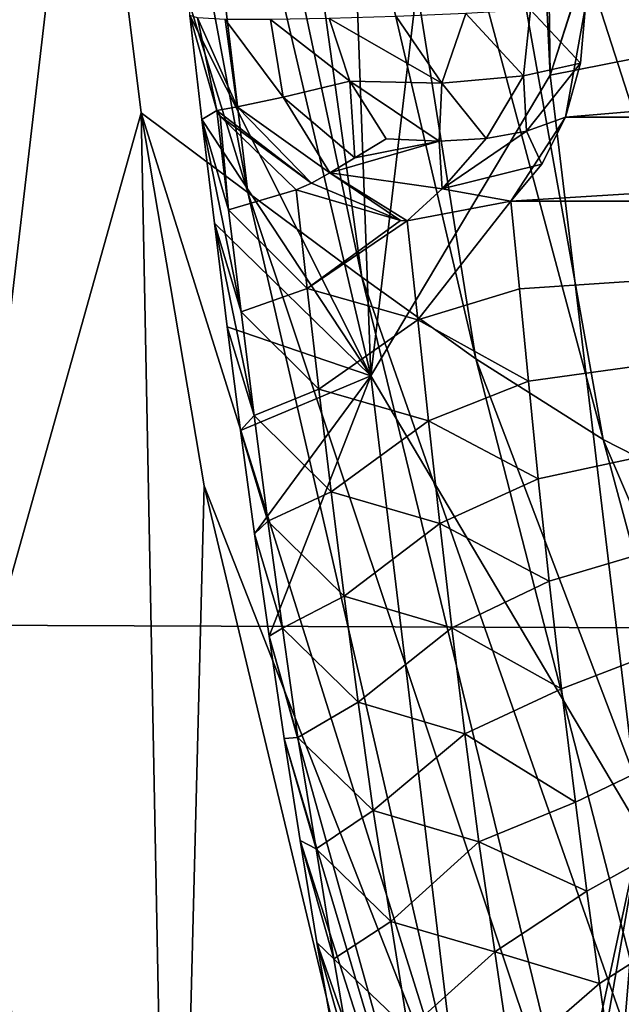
# Model space of a CAD drawing. Header units: millimetres. Extents: x -104 to 104, y -36 to 73.
# Tile 32 of 145: x -21.45 to -18.86, y 3.63 to 7.87. Entities that reach past the tile are written whole.
import ezdxf

# ---------------------------------------------------------------- set-up
doc = ezdxf.new("R2010")
doc.units = ezdxf.units.MM
doc.header["$LTSCALE"] = 33.374815
for name, color, linetype in [('147', 7, 'CONTINUOUS'), ('253', 7, 'CONTINUOUS'), ('282', 7, 'CONTINUOUS'), ('367', 7, 'CONTINUOUS'), ('387', 7, 'CONTINUOUS'), ('393', 7, 'CONTINUOUS'), ('394', 7, 'CONTINUOUS'), ('398', 7, 'CONTINUOUS'), ('399', 7, 'CONTINUOUS'), ('402', 7, 'CONTINUOUS')]:
    doc.layers.add(name, color=color, linetype=linetype)

msp = doc.modelspace()

# ---------------------------------------------------------------- linework, layer by layer
at = {"layer": '147', "color": 7, "linetype": 'CONTINUOUS', "true_color": 0xe6e6e6}
for points in [[(-20.1373, 11.8626, -3.7428), (-19.937, 6.3381, -3.8234), (-20.7892, 9.9734, -24.4457), (-20.1373, 11.8626, -3.7428)], [(-20.1373, 11.8626, -3.7428), (-19.3427, 11.3413, 17.3322), (-19.937, 6.3381, -3.8234), (-20.1373, 11.8626, -3.7428)], [(-19.3427, 11.3413, 17.3322), (-19.1658, 7.6312, 17.1126), (-19.937, 6.3381, -3.8234), (-19.3427, 11.3413, 17.3322)], [(-19.1658, 7.6312, 17.1126), (-19.3427, 11.3413, 17.3322), (-19.2141, 11.2361, 20.2742), (-19.1658, 7.6312, 17.1126)], [(-18.2707, 10.4374, 36.9066), (-19.1658, 7.6312, 17.1126), (-19.2141, 11.2361, 20.2742), (-18.2707, 10.4374, 36.9066)], [(-18.2652, 10.433, 36.9803), (-19.1658, 7.6312, 17.1126), (-18.2707, 10.4374, 36.9066), (-18.2652, 10.433, 36.9803)], [(-18.2598, 10.4287, 37.053), (-19.1658, 7.6312, 17.1126), (-18.2652, 10.433, 36.9803), (-18.2598, 10.4287, 37.053)], [(-17.9608, 7.8693, 37.0209), (-19.1658, 7.6312, 17.1126), (-18.2598, 10.4287, 37.053), (-17.9608, 7.8693, 37.0209)], [(-20.7892, 9.9734, -24.4457), (-19.937, 6.3381, -3.8234), (-20.7165, 7.888, -24.3742), (-20.7892, 9.9734, -24.4457)], [(-20.7165, 7.888, -24.3742), (-19.937, 6.3381, -3.8234), (-20.6644, 7.4409, -23.3822), (-20.7165, 7.888, -24.3742)], [(-18.7748, 4.3807, 17.231), (-19.1658, 7.6312, 17.1126), (-17.9608, 7.8693, 37.0209), (-18.7748, 4.3807, 17.231)], [(-19.1658, 7.6312, 17.1126), (-18.7748, 4.3807, 17.231), (-19.937, 6.3381, -3.8234), (-19.1658, 7.6312, 17.1126)], [(-20.6644, 7.4409, -23.3822), (-19.937, 6.3381, -3.8234), (-20.6106, 6.9941, -22.4079), (-20.6644, 7.4409, -23.3822)], [(-20.6106, 6.9941, -22.4079), (-19.937, 6.3381, -3.8234), (-20.555, 6.548, -21.4512), (-20.6106, 6.9941, -22.4079)], [(-20.555, 6.548, -21.4512), (-19.937, 6.3381, -3.8234), (-20.4974, 6.1027, -20.5122), (-20.555, 6.548, -21.4512)], [(-20.4974, 6.1027, -20.5122), (-19.937, 6.3381, -3.8234), (-20.4374, 5.6587, -19.5911), (-20.4974, 6.1027, -20.5122)], [(-20.4374, 5.6587, -19.5911), (-19.937, 6.3381, -3.8234), (-20.3751, 5.2174, -18.6915), (-20.4374, 5.6587, -19.5911)], [(-19.937, 6.3381, -3.8234), (-19.3708, 1.6191, -3.8651), (-20.3751, 5.2174, -18.6915), (-19.937, 6.3381, -3.8234)], [(-18.7748, 4.3807, 17.231), (-19.3708, 1.6191, -3.8651), (-19.937, 6.3381, -3.8234), (-18.7748, 4.3807, 17.231)], [(-20.3751, 5.2174, -18.6915), (-19.3708, 1.6191, -3.8651), (-20.3099, 4.7778, -17.8106), (-20.3751, 5.2174, -18.6915)], [(-20.3099, 4.7778, -17.8106), (-19.3708, 1.6191, -3.8651), (-20.2415, 4.3391, -16.9438), (-20.3099, 4.7778, -17.8106)], [(-19.2605, 1.6095, -1.5428), (-19.3708, 1.6191, -3.8651), (-18.7748, 4.3807, 17.231), (-19.2605, 1.6095, -1.5428)], [(-19.0082, 1.5888, 3.4348), (-19.2605, 1.6095, -1.5428), (-18.7748, 4.3807, 17.231), (-19.0082, 1.5888, 3.4348)], [(-18.7383, 1.57, 8.2661), (-19.0082, 1.5888, 3.4348), (-18.7748, 4.3807, 17.231), (-18.7383, 1.57, 8.2661)], [(-20.2415, 4.3391, -16.9438), (-19.3708, 1.6191, -3.8651), (-20.1691, 3.9001, -16.0867), (-20.2415, 4.3391, -16.9438)], [(-20.1691, 3.9001, -16.0867), (-19.3708, 1.6191, -3.8651), (-20.0924, 3.4609, -15.2363), (-20.1691, 3.9001, -16.0867)]]:
    msp.add_3dface(points, dxfattribs=at)
at = {"layer": '253', "color": 7, "linetype": 'CONTINUOUS', "true_color": 0xe6e6e6}
for points in [[(-22.1719, 9.2115, 19.4381), (-21.719, 4.6464, 19.6331), (-21.1648, 9.3872, 37.2616), (-22.1719, 9.2115, 19.4381)], [(-21.1648, 9.3872, 37.2616), (-21.719, 4.6464, 19.6331), (-20.9249, 7.469, 37.2616), (-21.1648, 9.3872, 37.2616)], [(-21.719, 4.6464, 19.6331), (-20.7905, 0.5155, 19.8278), (-20.9249, 7.469, 37.2616), (-21.719, 4.6464, 19.6331)], [(-20.9249, 7.469, 37.2616), (-20.7905, 0.5155, 19.8278), (-20.6542, 5.8641, 37.2616), (-20.9249, 7.469, 37.2616)], [(-20.6542, 5.8641, 37.2616), (-20.7905, 0.5155, 19.8278), (-19.9984, 3.1243, 37.2616), (-20.6542, 5.8641, 37.2616)], [(-21.719, 4.6464, 19.6331), (-21.7862, -0.3185, 0.9307), (-20.7905, 0.5155, 19.8278), (-21.719, 4.6464, 19.6331)]]:
    msp.add_3dface(points, dxfattribs=at)
at = {"layer": '282', "color": 7, "linetype": 'CONTINUOUS', "true_color": 0xe6e6e6}
for points in [[(-11.9968, 15.1879, -68.086), (0, 5.1823, -68.077), (-29.0944, 15.2069, -68.087), (-11.9968, 15.1879, -68.086)], [(-29.0944, 15.2069, -68.087), (0, 5.1823, -68.077), (-28.4409, 5.291, -68.0795), (-29.0944, 15.2069, -68.087)], [(0, 5.1823, -68.077), (0, -3.1423, -68.0328), (-28.4409, 5.291, -68.0795), (0, 5.1823, -68.077)], [(-28.4409, 5.291, -68.0795), (0, -3.1423, -68.0328), (-28.4409, -2.6474, -68.0421), (-28.4409, 5.291, -68.0795)]]:
    msp.add_3dface(points, dxfattribs=at)
at = {"layer": '367', "color": 7, "linetype": 'CONTINUOUS', "true_color": 0xe6e6e6}
for points in [[(-21.3782, 12.0045, 37.2615), (-21.1648, 9.3872, 37.2616), (-20.4658, 7.1261, 41.5533), (-21.3782, 12.0045, 37.2615)], [(-21.3782, 12.0045, 37.2615), (-20.4658, 7.1261, 41.5533), (-20.9942, 11.5469, 41.9101), (-21.3782, 12.0045, 37.2615)], [(-20.4658, 7.1261, 41.5533), (-19.9754, 6.7614, 45.6586), (-20.9942, 11.5469, 41.9101), (-20.4658, 7.1261, 41.5533)], [(-20.9942, 11.5469, 41.9101), (-19.9754, 6.7614, 45.6586), (-20.5726, 11.0583, 46.3381), (-20.9942, 11.5469, 41.9101)], [(-19.9754, 6.7614, 45.6586), (-19.4849, 6.4103, 49.5292), (-20.5726, 11.0583, 46.3381), (-19.9754, 6.7614, 45.6586)], [(-20.5726, 11.0583, 46.3381), (-19.4849, 6.4103, 49.5292), (-20.149, 10.5892, 50.4814), (-20.5726, 11.0583, 46.3381)], [(-19.4849, 6.4103, 49.5292), (-18.9371, 6.0637, 53.1145), (-20.149, 10.5892, 50.4814), (-19.4849, 6.4103, 49.5292)], [(-20.149, 10.5892, 50.4814), (-18.9371, 6.0637, 53.1145), (-19.664, 10.1327, 54.2784), (-20.149, 10.5892, 50.4814)], [(-18.9371, 6.0637, 53.1145), (-18.2369, 5.7065, 56.3704), (-19.664, 10.1327, 54.2784), (-18.9371, 6.0637, 53.1145)], [(-19.664, 10.1327, 54.2784), (-18.2369, 5.7065, 56.3704), (-19.0156, 9.6788, 57.6767), (-19.664, 10.1327, 54.2784)], [(-18.2369, 5.7065, 56.3704), (-17.2547, 5.3142, 59.2616), (-19.0156, 9.6788, 57.6767), (-18.2369, 5.7065, 56.3704)], [(-19.0156, 9.6788, 57.6767), (-17.2547, 5.3142, 59.2616), (-18.0722, 9.2107, 60.6374), (-19.0156, 9.6788, 57.6767)], [(-21.1648, 9.3872, 37.2616), (-20.9249, 7.469, 37.2616), (-20.4658, 7.1261, 41.5533), (-21.1648, 9.3872, 37.2616)], [(-20.9249, 7.469, 37.2616), (-20.6542, 5.8641, 37.2616), (-19.4904, 2.9003, 41.1195), (-20.9249, 7.469, 37.2616)], [(-20.9249, 7.469, 37.2616), (-19.4904, 2.9003, 41.1195), (-20.4658, 7.1261, 41.5533), (-20.9249, 7.469, 37.2616)], [(-19.4904, 2.9003, 41.1195), (-18.9827, 2.6891, 44.8307), (-20.4658, 7.1261, 41.5533), (-19.4904, 2.9003, 41.1195)], [(-20.4658, 7.1261, 41.5533), (-18.9827, 2.6891, 44.8307), (-19.9754, 6.7614, 45.6586), (-20.4658, 7.1261, 41.5533)], [(-18.9827, 2.6891, 44.8307), (-18.4754, 2.4826, 48.36), (-19.9754, 6.7614, 45.6586), (-18.9827, 2.6891, 44.8307)], [(-19.9754, 6.7614, 45.6586), (-18.4754, 2.4826, 48.36), (-19.4849, 6.4103, 49.5292), (-19.9754, 6.7614, 45.6586)], [(-18.4754, 2.4826, 48.36), (-17.9115, 2.2706, 51.6676), (-19.4849, 6.4103, 49.5292), (-18.4754, 2.4826, 48.36)], [(-19.4849, 6.4103, 49.5292), (-17.9115, 2.2706, 51.6676), (-18.9371, 6.0637, 53.1145), (-19.4849, 6.4103, 49.5292)], [(-17.9115, 2.2706, 51.6676), (-17.2043, 2.0325, 54.7172), (-18.9371, 6.0637, 53.1145), (-17.9115, 2.2706, 51.6676)], [(-18.9371, 6.0637, 53.1145), (-17.2043, 2.0325, 54.7172), (-18.2369, 5.7065, 56.3704), (-18.9371, 6.0637, 53.1145)], [(-20.6542, 5.8641, 37.2616), (-19.9984, 3.1243, 37.2616), (-19.4904, 2.9003, 41.1195), (-20.6542, 5.8641, 37.2616)]]:
    msp.add_3dface(points, dxfattribs=at)
at = {"layer": '387', "color": 7, "linetype": 'CONTINUOUS', "true_color": 0xe6e6e6}
for points in [[(-19.335, 7.0888, -24.7915), (-19.2978, 6.7125, -23.9452), (-13.6632, 7.0888, -20.4702), (-19.335, 7.0888, -24.7915)], [(-19.2978, 6.7125, -23.9452), (-19.2589, 6.3144, -23.0698), (-13.6632, 7.0888, -20.4702), (-19.2978, 6.7125, -23.9452)], [(-19.2589, 6.3144, -23.0698), (-19.217, 5.8945, -22.1647), (-13.6632, 7.0888, -20.4702), (-19.2589, 6.3144, -23.0698)], [(-19.217, 5.8945, -22.1647), (-19.1696, 5.454, -21.2311), (-13.6632, 7.0888, -20.4702), (-19.217, 5.8945, -22.1647)], [(-19.1696, 5.454, -21.2311), (-19.1161, 4.9917, -20.2666), (-13.6632, 7.0888, -20.4702), (-19.1696, 5.454, -21.2311)], [(-19.1161, 4.9917, -20.2666), (-19.0568, 4.5043, -19.2658), (-13.6632, 7.0888, -20.4702), (-19.1161, 4.9917, -20.2666)], [(-19.0568, 4.5043, -19.2658), (-19.0076, 4.1215, -18.4897), (-13.6632, 7.0888, -20.4702), (-19.0568, 4.5043, -19.2658)], [(-19.0076, 4.1215, -18.4897), (-18.953, 3.7246, -17.6928), (-13.6632, 7.0888, -20.4702), (-19.0076, 4.1215, -18.4897)], [(-18.953, 3.7246, -17.6928), (-18.8926, 3.3134, -16.8744), (-13.6632, 7.0888, -20.4702), (-18.953, 3.7246, -17.6928)], [(-18.8926, 3.3134, -16.8744), (-18.8259, 2.8875, -16.034), (-13.6632, 7.0888, -20.4702), (-18.8926, 3.3134, -16.8744)]]:
    msp.add_3dface(points, dxfattribs=at)
at = {"layer": '393', "color": 7, "linetype": 'CONTINUOUS', "true_color": 0xe6e6e6}
for points in [[(-20.7165, 7.888, -24.3742), (-20.6644, 7.4409, -23.3822), (-20.6001, 7.4784, -24.5271), (-20.7165, 7.888, -24.3742)], [(-20.6001, 7.4784, -24.5271), (-20.6644, 7.4409, -23.3822), (-20.5495, 7.051, -23.5562), (-20.6001, 7.4784, -24.5271)], [(-20.6001, 7.4784, -24.5271), (-20.5495, 7.051, -23.5562), (-20.5858, 7.4544, -24.5368), (-20.6001, 7.4784, -24.5271)], [(-20.5858, 7.4544, -24.5368), (-20.5495, 7.051, -23.5562), (-20.2589, 7.138, -24.6785), (-20.5858, 7.4544, -24.5368)], [(-20.6644, 7.4409, -23.3822), (-20.6106, 6.9941, -22.4079), (-20.4956, 6.6127, -22.5906), (-20.6644, 7.4409, -23.3822)], [(-20.5495, 7.051, -23.5562), (-20.6644, 7.4409, -23.3822), (-20.4956, 6.6127, -22.5906), (-20.5495, 7.051, -23.5562)], [(-20.2589, 7.138, -24.6785), (-20.5495, 7.051, -23.5562), (-20.2112, 6.7138, -23.7117), (-20.2589, 7.138, -24.6785)], [(-20.2589, 7.138, -24.6785), (-20.2112, 6.7138, -23.7117), (-19.8102, 7.006, -24.7697), (-20.2589, 7.138, -24.6785)], [(-19.7352, 6.5792, -23.8076), (-19.335, 7.0888, -24.7915), (-19.7805, 7.0048, -24.7732), (-19.7352, 6.5792, -23.8076)], [(-19.2978, 6.7125, -23.9452), (-19.335, 7.0888, -24.7915), (-19.7352, 6.5792, -23.8076), (-19.2978, 6.7125, -23.9452)], [(-20.5495, 7.051, -23.5562), (-20.4956, 6.6127, -22.5906), (-20.2112, 6.7138, -23.7117), (-20.5495, 7.051, -23.5562)], [(-20.6106, 6.9941, -22.4079), (-20.555, 6.548, -21.4512), (-20.4394, 6.1666, -21.6306), (-20.6106, 6.9941, -22.4079)], [(-20.4956, 6.6127, -22.5906), (-20.6106, 6.9941, -22.4079), (-20.4394, 6.1666, -21.6306), (-20.4956, 6.6127, -22.5906)], [(-20.2112, 6.7138, -23.7117), (-19.7805, 7.0048, -24.7732), (-19.8102, 7.006, -24.7697), (-20.2112, 6.7138, -23.7117)], [(-19.7352, 6.5792, -23.8076), (-19.7805, 7.0048, -24.7732), (-20.2112, 6.7138, -23.7117), (-19.7352, 6.5792, -23.8076)], [(-20.2112, 6.7138, -23.7117), (-20.4956, 6.6127, -22.5906), (-20.1603, 6.2803, -22.7501), (-20.2112, 6.7138, -23.7117)], [(-19.7352, 6.5792, -23.8076), (-20.2112, 6.7138, -23.7117), (-20.1603, 6.2803, -22.7501), (-19.7352, 6.5792, -23.8076)], [(-19.2589, 6.3144, -23.0698), (-19.2978, 6.7125, -23.9452), (-19.7352, 6.5792, -23.8076), (-19.2589, 6.3144, -23.0698)], [(-20.4956, 6.6127, -22.5906), (-20.4394, 6.1666, -21.6306), (-20.1603, 6.2803, -22.7501), (-20.4956, 6.6127, -22.5906)], [(-19.6891, 6.1449, -22.8464), (-19.7352, 6.5792, -23.8076), (-20.1603, 6.2803, -22.7501), (-19.6891, 6.1449, -22.8464)], [(-19.6891, 6.1449, -22.8464), (-19.2589, 6.3144, -23.0698), (-19.7352, 6.5792, -23.8076), (-19.6891, 6.1449, -22.8464)], [(-20.555, 6.548, -21.4512), (-20.4974, 6.1027, -20.5122), (-20.4394, 6.1666, -21.6306), (-20.555, 6.548, -21.4512)], [(-19.217, 5.8945, -22.1647), (-19.2589, 6.3144, -23.0698), (-19.6891, 6.1449, -22.8464), (-19.217, 5.8945, -22.1647)], [(-20.1603, 6.2803, -22.7501), (-20.4394, 6.1666, -21.6306), (-20.1074, 5.8391, -21.7948), (-20.1603, 6.2803, -22.7501)], [(-19.6891, 6.1449, -22.8464), (-20.1603, 6.2803, -22.7501), (-20.1074, 5.8391, -21.7948), (-19.6891, 6.1449, -22.8464)], [(-20.4394, 6.1666, -21.6306), (-20.4974, 6.1027, -20.5122), (-20.3801, 5.7129, -20.6733), (-20.4394, 6.1666, -21.6306)], [(-20.4394, 6.1666, -21.6306), (-20.3801, 5.7129, -20.6733), (-20.1074, 5.8391, -21.7948), (-20.4394, 6.1666, -21.6306)], [(-19.6406, 5.703, -21.8908), (-19.6891, 6.1449, -22.8464), (-20.1074, 5.8391, -21.7948), (-19.6406, 5.703, -21.8908)], [(-19.6406, 5.703, -21.8908), (-19.217, 5.8945, -22.1647), (-19.6891, 6.1449, -22.8464), (-19.6406, 5.703, -21.8908)], [(-20.4974, 6.1027, -20.5122), (-20.4374, 5.6587, -19.5911), (-20.3801, 5.7129, -20.6733), (-20.4974, 6.1027, -20.5122)], [(-19.1696, 5.454, -21.2311), (-19.217, 5.8945, -22.1647), (-19.6406, 5.703, -21.8908), (-19.1696, 5.454, -21.2311)], [(-20.1074, 5.8391, -21.7948), (-20.3801, 5.7129, -20.6733), (-20.0513, 5.3901, -20.8423), (-20.1074, 5.8391, -21.7948)], [(-19.6406, 5.703, -21.8908), (-20.1074, 5.8391, -21.7948), (-20.0513, 5.3901, -20.8423), (-19.6406, 5.703, -21.8908)], [(-20.3801, 5.7129, -20.6733), (-20.4374, 5.6587, -19.5911), (-20.3177, 5.252, -19.7178), (-20.3801, 5.7129, -20.6733)], [(-20.3801, 5.7129, -20.6733), (-20.3177, 5.252, -19.7178), (-20.0513, 5.3901, -20.8423), (-20.3801, 5.7129, -20.6733)], [(-19.5886, 5.2537, -20.9383), (-19.6406, 5.703, -21.8908), (-20.0513, 5.3901, -20.8423), (-19.5886, 5.2537, -20.9383)], [(-19.5886, 5.2537, -20.9383), (-19.1696, 5.454, -21.2311), (-19.6406, 5.703, -21.8908), (-19.5886, 5.2537, -20.9383)], [(-20.4374, 5.6587, -19.5911), (-20.3751, 5.2174, -18.6915), (-20.3177, 5.252, -19.7178), (-20.4374, 5.6587, -19.5911)], [(-19.1161, 4.9917, -20.2666), (-19.1696, 5.454, -21.2311), (-19.5886, 5.2537, -20.9383), (-19.1161, 4.9917, -20.2666)], [(-20.0513, 5.3901, -20.8423), (-20.3177, 5.252, -19.7178), (-19.9916, 4.9337, -19.8913), (-20.0513, 5.3901, -20.8423)], [(-19.5886, 5.2537, -20.9383), (-20.0513, 5.3901, -20.8423), (-19.9916, 4.9337, -19.8913), (-19.5886, 5.2537, -20.9383)], [(-20.3177, 5.252, -19.7178), (-20.3751, 5.2174, -18.6915), (-20.2512, 4.7829, -18.7599), (-20.3177, 5.252, -19.7178)], [(-20.3177, 5.252, -19.7178), (-20.2512, 4.7829, -18.7599), (-19.9916, 4.9337, -19.8913), (-20.3177, 5.252, -19.7178)], [(-19.5326, 4.7977, -19.9881), (-19.5886, 5.2537, -20.9383), (-19.9916, 4.9337, -19.8913), (-19.5326, 4.7977, -19.9881)], [(-19.5326, 4.7977, -19.9881), (-19.1161, 4.9917, -20.2666), (-19.5886, 5.2537, -20.9383), (-19.5326, 4.7977, -19.9881)], [(-20.3751, 5.2174, -18.6915), (-20.3099, 4.7778, -17.8106), (-20.2512, 4.7829, -18.7599), (-20.3751, 5.2174, -18.6915)], [(-19.0568, 4.5043, -19.2658), (-19.1161, 4.9917, -20.2666), (-19.5326, 4.7977, -19.9881), (-19.0568, 4.5043, -19.2658)], [(-19.9916, 4.9337, -19.8913), (-20.2512, 4.7829, -18.7599), (-19.9275, 4.4681, -18.9361), (-19.9916, 4.9337, -19.8913)], [(-19.5326, 4.7977, -19.9881), (-19.9916, 4.9337, -19.8913), (-19.9275, 4.4681, -18.9361), (-19.5326, 4.7977, -19.9881)], [(-19.4722, 4.3338, -19.0359), (-19.5326, 4.7977, -19.9881), (-19.9275, 4.4681, -18.9361), (-19.4722, 4.3338, -19.0359)], [(-19.4722, 4.3338, -19.0359), (-19.0568, 4.5043, -19.2658), (-19.5326, 4.7977, -19.9881), (-19.4722, 4.3338, -19.0359)], [(-20.2512, 4.7829, -18.7599), (-20.3099, 4.7778, -17.8106), (-20.1729, 4.3037, -17.7851), (-20.2512, 4.7829, -18.7599)], [(-20.3099, 4.7778, -17.8106), (-20.2415, 4.3391, -16.9438), (-20.1729, 4.3037, -17.7851), (-20.3099, 4.7778, -17.8106)], [(-20.2512, 4.7829, -18.7599), (-20.1729, 4.3037, -17.7851), (-19.9275, 4.4681, -18.9361), (-20.2512, 4.7829, -18.7599)], [(-19.0076, 4.1215, -18.4897), (-19.0568, 4.5043, -19.2658), (-19.4722, 4.3338, -19.0359), (-19.0076, 4.1215, -18.4897)], [(-19.9275, 4.4681, -18.9361), (-20.1729, 4.3037, -17.7851), (-19.8509, 3.9908, -17.9505), (-19.9275, 4.4681, -18.9361)], [(-19.4722, 4.3338, -19.0359), (-19.9275, 4.4681, -18.9361), (-19.8509, 3.9908, -17.9505), (-19.4722, 4.3338, -19.0359)], [(-20.2415, 4.3391, -16.9438), (-20.1691, 3.9001, -16.0867), (-20.0959, 3.8301, -16.8444), (-20.2415, 4.3391, -16.9438)], [(-20.1729, 4.3037, -17.7851), (-20.2415, 4.3391, -16.9438), (-20.0959, 3.8301, -16.8444), (-20.1729, 4.3037, -17.7851)], [(-19.4042, 3.8599, -18.0595), (-19.4722, 4.3338, -19.0359), (-19.8509, 3.9908, -17.9505), (-19.4042, 3.8599, -18.0595)], [(-19.4042, 3.8599, -18.0595), (-19.0076, 4.1215, -18.4897), (-19.4722, 4.3338, -19.0359), (-19.4042, 3.8599, -18.0595)], [(-20.1729, 4.3037, -17.7851), (-20.0959, 3.8301, -16.8444), (-19.8509, 3.9908, -17.9505), (-20.1729, 4.3037, -17.7851)], [(-18.953, 3.7246, -17.6928), (-19.0076, 4.1215, -18.4897), (-19.4042, 3.8599, -18.0595), (-18.953, 3.7246, -17.6928)], [(-19.8509, 3.9908, -17.9505), (-20.0959, 3.8301, -16.8444), (-19.777, 3.5244, -17.0151), (-19.8509, 3.9908, -17.9505)], [(-19.4042, 3.8599, -18.0595), (-19.8509, 3.9908, -17.9505), (-19.777, 3.5244, -17.0151), (-19.4042, 3.8599, -18.0595)], [(-20.1691, 3.9001, -16.0867), (-20.0924, 3.4609, -15.2363), (-20.0145, 3.3511, -15.9048), (-20.1691, 3.9001, -16.0867)], [(-20.0959, 3.8301, -16.8444), (-20.1691, 3.9001, -16.0867), (-20.0145, 3.3511, -15.9048), (-20.0959, 3.8301, -16.8444)], [(-19.3347, 3.3932, -17.1218), (-19.4042, 3.8599, -18.0595), (-19.777, 3.5244, -17.0151), (-19.3347, 3.3932, -17.1218)], [(-19.3347, 3.3932, -17.1218), (-18.953, 3.7246, -17.6928), (-19.4042, 3.8599, -18.0595), (-19.3347, 3.3932, -17.1218)], [(-20.0959, 3.8301, -16.8444), (-20.0145, 3.3511, -15.9048), (-19.777, 3.5244, -17.0151), (-20.0959, 3.8301, -16.8444)], [(-18.8926, 3.3134, -16.8744), (-18.953, 3.7246, -17.6928), (-19.3347, 3.3932, -17.1218), (-18.8926, 3.3134, -16.8744)]]:
    msp.add_3dface(points, dxfattribs=at)
at = {"layer": '394', "color": 7, "linetype": 'CONTINUOUS', "true_color": 0xe6e6e6}
for points in [[(-20.7165, 7.888, -24.3742), (-20.6001, 7.4784, -24.5271), (-20.6827, 7.877, -24.6662), (-20.7165, 7.888, -24.3742)], [(-20.6001, 7.4784, -24.5271), (-20.5131, 7.494, -24.8081), (-20.6827, 7.877, -24.6662), (-20.6001, 7.4784, -24.5271)], [(-20.6827, 7.877, -24.6662), (-20.5131, 7.494, -24.8081), (-20.5647, 7.8707, -24.936), (-20.6827, 7.877, -24.6662)], [(-20.5131, 7.494, -24.8081), (-20.315, 7.5356, -25.0881), (-20.5647, 7.8707, -24.936), (-20.5131, 7.494, -24.8081)], [(-20.5647, 7.8707, -24.936), (-20.315, 7.5356, -25.0881), (-20.3684, 7.8697, -25.1642), (-20.5647, 7.8707, -24.936)], [(-20.0276, 7.6058, -25.2919), (-20.1159, 7.8739, -25.3224), (-20.3684, 7.8697, -25.1642), (-20.0276, 7.6058, -25.2919)], [(-20.315, 7.5356, -25.0881), (-20.0276, 7.6058, -25.2919), (-20.3684, 7.8697, -25.1642), (-20.315, 7.5356, -25.0881)], [(-20.0276, 7.6058, -25.2919), (-20.315, 7.5356, -25.0881), (-20.0061, 7.275, -25.0798), (-20.0276, 7.6058, -25.2919)], [(-19.8706, 7.3567, -25.1861), (-20.0276, 7.6058, -25.2919), (-20.0061, 7.275, -25.0798), (-19.8706, 7.3567, -25.1861)], [(-20.315, 7.5356, -25.0881), (-20.5131, 7.494, -24.8081), (-20.1134, 7.2107, -24.9604), (-20.315, 7.5356, -25.0881)], [(-20.0061, 7.275, -25.0798), (-20.315, 7.5356, -25.0881), (-20.1134, 7.2107, -24.9604), (-20.0061, 7.275, -25.0798)], [(-20.5131, 7.494, -24.8081), (-20.6001, 7.4784, -24.5271), (-20.1929, 7.1659, -24.8311), (-20.5131, 7.494, -24.8081)], [(-20.6001, 7.4784, -24.5271), (-20.5858, 7.4544, -24.5368), (-20.1929, 7.1659, -24.8311), (-20.6001, 7.4784, -24.5271)], [(-20.5858, 7.4544, -24.5368), (-20.2589, 7.138, -24.6785), (-20.1929, 7.1659, -24.8311), (-20.5858, 7.4544, -24.5368)], [(-20.1134, 7.2107, -24.9604), (-20.5131, 7.494, -24.8081), (-20.1929, 7.1659, -24.8311), (-20.1134, 7.2107, -24.9604)]]:
    msp.add_3dface(points, dxfattribs=at)
at = {"layer": '398', "color": 7, "linetype": 'CONTINUOUS', "true_color": 0xe6e6e6}
for points in [[(-19.0139, 7.9284, -25.1163), (-19.2504, 7.9117, -25.2902), (-19.0355, 7.6818, -25.0943), (-19.0139, 7.9284, -25.1163)], [(-19.8285, 7.883, -25.3996), (-20.1159, 7.8739, -25.3224), (-19.6319, 7.5963, -25.336), (-19.8285, 7.883, -25.3996)], [(-19.5279, 7.8962, -25.3879), (-19.8285, 7.883, -25.3996), (-19.6319, 7.5963, -25.336), (-19.5279, 7.8962, -25.3879)], [(-19.5279, 7.8962, -25.3879), (-19.6319, 7.5963, -25.336), (-19.2808, 7.6283, -25.2582), (-19.5279, 7.8962, -25.3879)], [(-19.2504, 7.9117, -25.2902), (-19.5279, 7.8962, -25.3879), (-19.2808, 7.6283, -25.2582), (-19.2504, 7.9117, -25.2902)], [(-19.2504, 7.9117, -25.2902), (-19.2808, 7.6283, -25.2582), (-19.0355, 7.6818, -25.0943), (-19.2504, 7.9117, -25.2902)], [(-20.1159, 7.8739, -25.3224), (-20.0276, 7.6058, -25.2919), (-19.6319, 7.5963, -25.336), (-20.1159, 7.8739, -25.3224)], [(-19.2808, 7.6283, -25.2582), (-19.2679, 7.3899, -25.122), (-19.0355, 7.6818, -25.0943), (-19.2808, 7.6283, -25.2582)], [(-19.2679, 7.3899, -25.122), (-19.0992, 7.4505, -25.0298), (-19.0355, 7.6818, -25.0943), (-19.2679, 7.3899, -25.122)], [(-19.6319, 7.5963, -25.336), (-19.4412, 7.3583, -25.1749), (-19.2808, 7.6283, -25.2582), (-19.6319, 7.5963, -25.336)], [(-19.4412, 7.3583, -25.1749), (-19.2679, 7.3899, -25.122), (-19.2808, 7.6283, -25.2582), (-19.4412, 7.3583, -25.1749)], [(-20.0276, 7.6058, -25.2919), (-19.8706, 7.3567, -25.1861), (-19.6431, 7.3471, -25.1974), (-20.0276, 7.6058, -25.2919)], [(-20.0276, 7.6058, -25.2919), (-19.6431, 7.3471, -25.1974), (-19.6319, 7.5963, -25.336), (-20.0276, 7.6058, -25.2919)], [(-19.6431, 7.3471, -25.1974), (-19.4412, 7.3583, -25.1749), (-19.6319, 7.5963, -25.336), (-19.6431, 7.3471, -25.1974)]]:
    msp.add_3dface(points, dxfattribs=at)
at = {"layer": '399', "color": 7, "linetype": 'CONTINUOUS', "true_color": 0xe6e6e6}
for points in [[(-13.4364, 7.9284, -20.8666), (-19.0139, 7.9284, -25.1163), (-19.0992, 7.4505, -25.0298), (-13.4364, 7.9284, -20.8666)], [(-13.4364, 7.9284, -20.8666), (-19.0992, 7.4505, -25.0298), (-13.4967, 7.4505, -20.761), (-13.4364, 7.9284, -20.8666)], [(-19.0992, 7.4505, -25.0298), (-19.0139, 7.9284, -25.1163), (-19.0355, 7.6818, -25.0943), (-19.0992, 7.4505, -25.0298)], [(-19.335, 7.0888, -24.7915), (-13.6632, 7.0888, -20.4702), (-13.4967, 7.4505, -20.761), (-19.335, 7.0888, -24.7915)], [(-19.0992, 7.4505, -25.0298), (-19.335, 7.0888, -24.7915), (-13.4967, 7.4505, -20.761), (-19.0992, 7.4505, -25.0298)], [(-19.335, 7.0888, -24.7915), (-19.0992, 7.4505, -25.0298), (-19.2011, 7.2488, -24.9268), (-19.335, 7.0888, -24.7915)]]:
    msp.add_3dface(points, dxfattribs=at)
at = {"layer": '402', "color": 7, "linetype": 'CONTINUOUS', "true_color": 0xe6e6e6}
for points in [[(-19.0992, 7.4505, -25.0298), (-19.2679, 7.3899, -25.122), (-19.2011, 7.2488, -24.9268), (-19.0992, 7.4505, -25.0298)], [(-19.2679, 7.3899, -25.122), (-19.4412, 7.3583, -25.1749), (-19.6298, 7.1425, -24.9983), (-19.2679, 7.3899, -25.122)], [(-19.2011, 7.2488, -24.9268), (-19.2679, 7.3899, -25.122), (-19.6298, 7.1425, -24.9983), (-19.2011, 7.2488, -24.9268)], [(-20.0061, 7.275, -25.0798), (-20.1134, 7.2107, -24.9604), (-19.6431, 7.3471, -25.1974), (-20.0061, 7.275, -25.0798)], [(-19.6431, 7.3471, -25.1974), (-20.1134, 7.2107, -24.9604), (-19.6298, 7.1425, -24.9983), (-19.6431, 7.3471, -25.1974)], [(-19.8706, 7.3567, -25.1861), (-20.0061, 7.275, -25.0798), (-19.6431, 7.3471, -25.1974), (-19.8706, 7.3567, -25.1861)], [(-19.4412, 7.3583, -25.1749), (-19.6431, 7.3471, -25.1974), (-19.6298, 7.1425, -24.9983), (-19.4412, 7.3583, -25.1749)], [(-19.335, 7.0888, -24.7915), (-19.2011, 7.2488, -24.9268), (-19.6298, 7.1425, -24.9983), (-19.335, 7.0888, -24.7915)], [(-19.8102, 7.006, -24.7697), (-20.1134, 7.2107, -24.9604), (-20.1929, 7.1659, -24.8311), (-19.8102, 7.006, -24.7697)], [(-19.8102, 7.006, -24.7697), (-19.7805, 7.0048, -24.7732), (-20.1134, 7.2107, -24.9604), (-19.8102, 7.006, -24.7697)], [(-20.1134, 7.2107, -24.9604), (-19.7805, 7.0048, -24.7732), (-19.6298, 7.1425, -24.9983), (-20.1134, 7.2107, -24.9604)], [(-20.2589, 7.138, -24.6785), (-19.8102, 7.006, -24.7697), (-20.1929, 7.1659, -24.8311), (-20.2589, 7.138, -24.6785)], [(-19.7805, 7.0048, -24.7732), (-19.335, 7.0888, -24.7915), (-19.6298, 7.1425, -24.9983), (-19.7805, 7.0048, -24.7732)]]:
    msp.add_3dface(points, dxfattribs=at)

doc.saveas('drawing.dxf')
